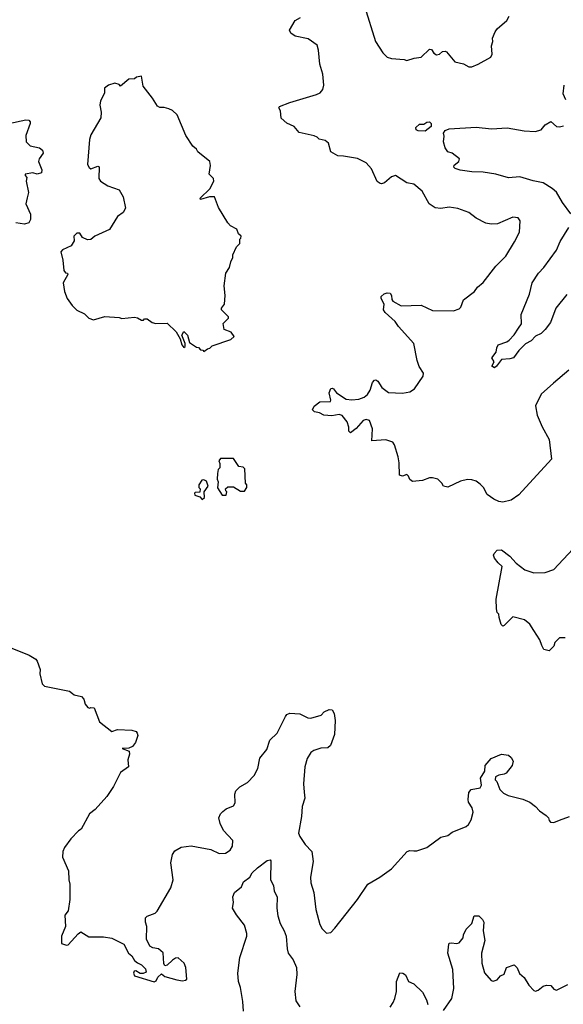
# Model space of a CAD drawing. Extents: x 2087054 to 2277909, y 548907 to 753496.
# Tile 238 of 256: x 2148941 to 2152793, y 680273 to 687250. Entities that reach past the tile are written whole.
import ezdxf

# ---------------------------------------------------------------- set-up
doc = ezdxf.new("R2010")
doc.units = 0

msp = doc.modelspace()

# ---------------------------------------------------------------- linework, layer by layer
at = {"layer": '0CON20XD'}
for points in [[(2151384.2, 687345), (2151462, 687095), (2151513.8, 687015), (2151545, 686984), (2151575, 686976), (2151665, 686968.8), (2151685, 686961.2), (2151737, 686977)], [(2151737, 686977), (2151785, 686983.8), (2151845, 687040), (2151858.3, 687038.3), (2151875, 687012.5), (2151895, 687000), (2151915, 687006.7), (2151936.1, 687023.9), (2151955, 687026), (2151965, 687022), (2152025, 686950.8), (2152085, 686936.7), (2152123.3, 686915), (2152145, 686917.1), (2152190, 686935), (2152278.8, 686985), (2152288.8, 687005), (2152283.3, 687065), (2152293.3, 687095), (2152291.7, 687118.3), (2152310, 687165), (2152324.3, 687185.7), (2152392.5, 687245), (2152410, 687275)], [(2152833.2, 684766.8), (2152723.3, 684675), (2152635, 684596.7), (2152596.4, 684513.6), (2152608.3, 684448.3), (2152643.3, 684365), (2152692.5, 684275), (2152710, 684135), (2152477.7, 683882.3), (2152423.6, 683846.4), (2152365, 683832.5), (2152335, 683836.7), (2152301.7, 683851.7), (2152252.5, 683885), (2152226.7, 683935), (2152205, 683960), (2152175, 683980), (2152145, 683988.8), (2152115, 683991.2), (2152065, 683981.2), (2151975, 683937.5), (2151943.6, 683943.6), (2151932.5, 683965), (2151905, 683993.3), (2151865, 684003.3), (2151845, 684003.3), (2151795, 683984), (2151725, 683977.5), (2151705, 683992.5), (2151696.7, 684015), (2151685, 684026.2), (2151653.6, 684016.4), (2151631.7, 684021.7), (2151630.3, 684110.3), (2151622.5, 684152.5), (2151597.6, 684237.6), (2151585, 684255.8), (2151535, 684272.9), (2151437, 684267), (2151441.7, 684351.7), (2151420.7, 684410.7), (2151395, 684416), (2151375, 684410), (2151325, 684353.8), (2151285, 684323.3), (2151274.3, 684334.3), (2151272.7, 684362.7), (2151260.3, 684400.3), (2151225, 684446.2), (2151205, 684452.5), (2151152.3, 684442.3), (2151095, 684446.7), (2151065, 684463.8), (2151030.5, 684470.5), (2151016.7, 684485), (2151028.3, 684511.7), (2151068.3, 684541.7), (2151142.5, 684545), (2151146.2, 684555), (2151133.3, 684605), (2151145, 684636.7), (2151155, 684640), (2151165, 684633.3), (2151185.7, 684605.7), (2151255, 684562.2), (2151295, 684555.5), (2151345, 684561.5), (2151381.2, 684575), (2151406.2, 684593.8), (2151424.4, 684625), (2151441.1, 684678.9), (2151455, 684696), (2151465, 684697.5), (2151479.3, 684689.3), (2151507.5, 684645), (2151555, 684608.6), (2151653.6, 684603.6), (2151705, 684612.2), (2151739.2, 684635), (2151800.8, 684725), (2151802, 684745), (2151772.8, 684792.8), (2151756.7, 684835), (2151734.3, 684955), (2151625.8, 685075), (2151602.2, 685112.2), (2151530, 685175), (2151520, 685195), (2151522.5, 685235), (2151502.5, 685275), (2151501.7, 685288.3), (2151523.6, 685306.4), (2151545, 685313.8), (2151565, 685311.2), (2151576, 685295), (2151577.7, 685267.7), (2151585.8, 685255.8), (2151645, 685222.5), (2151785, 685226.9), (2151865, 685188.6), (2152015, 685186.2), (2152055, 685201.2), (2152067.7, 685212.3), (2152086.2, 685265), (2152163.3, 685325), (2152186.1, 685353.9), (2152225, 685386.7), (2152315.7, 685504.3), (2152385, 685573.3), (2152447.5, 685675), (2152482, 685745), (2152487.5, 685825), (2152472.5, 685845), (2152435, 685851.2), (2152325.7, 685804.3), (2152281.2, 685801.2), (2152245, 685808.8), (2152175, 685843.8), (2152122.7, 685882.7), (2152045, 685911.4), (2151985, 685921.9), (2151925, 685913.1), (2151885, 685915.8), (2151843.3, 685945), (2151794, 686035), (2151735, 686084), (2151685, 686093.3), (2151605, 686146), (2151575, 686137.5), (2151525, 686093.8), (2151505, 686086.2), (2151495, 686088.8), (2151475, 686103.8), (2151432.8, 686192.8), (2151395.5, 686235.5), (2151335, 686265.6), (2151235, 686282.9), (2151195, 686286), (2151145, 686313.3), (2151128.8, 686375), (2151105, 686394), (2151063, 686403), (2151048.3, 686418.3), (2151027.3, 686427.3), (2150921.4, 686451.4), (2150885, 686494), (2150835, 686516), (2150795, 686552.5), (2150790, 686605), (2150777.5, 686625), (2150782.5, 686635), (2150855, 686664.3), (2151045, 686719.2), (2151069.1, 686730.9), (2151089.2, 686755), (2151097.1, 686785), (2151088.1, 686865), (2151067.1, 686935), (2151059.2, 687035), (2151049.7, 687069.7), (2150985, 687114), (2150894.1, 687134.1), (2150862.5, 687155), (2150853.8, 687175), (2150893.3, 687245), (2150930, 687265)], [(2150245, 684900), (2150271.7, 684918.3), (2150288.3, 684921.7), (2150305, 684940), (2150437, 684983), (2150460, 685005), (2150440, 685035), (2150390, 685055), (2150383, 685097), (2150420, 685135), (2150420, 685145), (2150370, 685195), (2150370, 685205), (2150392.5, 685235), (2150396.2, 685295), (2150390, 685365), (2150402.5, 685455), (2150426.7, 685495), (2150436.7, 685535), (2150452.5, 685565), (2150452.5, 685585), (2150478.3, 685641.7), (2150500, 685665), (2150500, 685695), (2150508.3, 685701.7), (2150510, 685715), (2150491.7, 685731.7), (2150480, 685765), (2150435, 685790), (2150415, 685810), (2150349.3, 685919.3), (2150322.5, 685995), (2150285, 685994.2), (2150222.5, 685975), (2150220, 685985), (2150289.1, 686050.9), (2150316.2, 686105), (2150313.6, 686123.6), (2150283.3, 686155), (2150293.9, 686216.1), (2150289.2, 686245), (2150203.6, 686313.6), (2150193, 686333), (2150167.5, 686355), (2150119.3, 686429.3), (2150057.5, 686575), (2150025, 686607.5), (2149998.3, 686618.3), (2149965, 686627.5), (2149935, 686627.5), (2149917, 686637), (2149882.5, 686695), (2149815, 686780), (2149805, 686850), (2149768.3, 686841.7), (2149755, 686830), (2149715, 686827.5), (2149655, 686780), (2149645, 686790), (2149615, 686800), (2149570, 686785), (2149542.5, 686765), (2149541.7, 686728.3), (2149513.3, 686675), (2149510, 686645), (2149519.2, 686595), (2149516, 686555), (2149446.2, 686435), (2149435, 686400), (2149422, 686225), (2149432.7, 686202.7), (2149445, 686193.8), (2149495, 686213.3), (2149505, 686207.5), (2149501.9, 686125), (2149514, 686105), (2149565, 686072.5), (2149647.1, 686045), (2149675.3, 685995.3), (2149691.1, 685915), (2149675, 685883.8), (2149633.8, 685855), (2149576.6, 685763.4), (2149473.3, 685715), (2149445, 685692.5), (2149420.7, 685690.7), (2149386.7, 685706.7), (2149368.1, 685738.1), (2149345, 685738), (2149324, 685715), (2149326.4, 685683.6), (2149305, 685647.5), (2149245, 685620), (2149232.5, 685605), (2149246.7, 685545), (2149253, 685473), (2149265, 685457.5), (2149280, 685455), (2149282.5, 685445), (2149250, 685385), (2149257.5, 685325), (2149277.5, 685275), (2149312.5, 685225), (2149345, 685192.5), (2149400, 685165), (2149430, 685135), (2149465, 685122.5), (2149545, 685147.5), (2149645, 685140), (2149665, 685132.5), (2149755, 685142.5), (2149777, 685137), (2149805, 685120), (2149818.3, 685121.7), (2149825, 685130), (2149845, 685130), (2149880, 685105), (2149905, 685097.5), (2149985, 685100), (2150048.8, 685038.8), (2150078.8, 684988.8), (2150090, 684945), (2150105, 684927.5), (2150112.5, 684935), (2150112.5, 684955), (2150090, 685015), (2150105, 685040), (2150130, 685015), (2150143.6, 684963.6), (2150195, 684930), (2150208.3, 684928.3), (2150221.7, 684911.7), (2150238.3, 684908.3), (2150245, 684900)], [(2152811.2, 686681.2), (2152791.2, 686725), (2152798.8, 686785)], [(2148865, 686514.3), (2148985, 686540), (2149006.9, 686536.9), (2149015.9, 686525.9), (2149016, 686515), (2148985, 686430), (2148986.7, 686385), (2149015, 686356.7), (2149082.3, 686342.3), (2149102.5, 686325), (2149106.7, 686305), (2149080, 686265), (2149073.8, 686245), (2149098, 686185), (2149096.2, 686165), (2149065, 686154.4), (2149035, 686163.8), (2148980, 686155), (2148980, 686145), (2148991.7, 686131.7), (2148986.7, 686105), (2149002.7, 686025), (2148993.3, 685986.7), (2148985.7, 685945), (2149018.8, 685871.2), (2149016.8, 685833.2), (2149005, 685810), (2148975, 685801.2), (2148915, 685811.1)], [(2151815, 686460), (2151763.6, 686463.6), (2151750.7, 686470.7), (2151747.5, 686485), (2151775, 686510), (2151805, 686510), (2151826.1, 686523.9), (2151845, 686525.6), (2151856.9, 686515), (2151857.6, 686492.4), (2151815, 686460)], [(2152845.6, 685875), (2152787.1, 685955), (2152745, 686027.5), (2152714.2, 686055), (2152651.2, 686095), (2152578.4, 686108.4), (2152485, 686136.8), (2152405, 686129.4), (2152315, 686156.2), (2152225, 686168.8), (2152145, 686172.3), (2152063.1, 686183.1), (2152026.7, 686195), (2152016.2, 686205), (2152020.3, 686219.7), (2152052.5, 686245), (2152057.5, 686265), (2152005, 686303.3), (2151975, 686313.3), (2151955, 686341.2), (2151942.9, 686385), (2151948, 686425), (2151944.2, 686445), (2151955, 686465.8), (2151985, 686476.9), (2152175, 686489.6), (2152285, 686477.1), (2152394.7, 686484.7), (2152515, 686461.5), (2152593, 686457), (2152635, 686469.2), (2152665, 686505.7), (2152705, 686528.8), (2152745, 686493.8), (2152765, 686491.2), (2152795, 686498.8)], [(2152816.8, 685303.2), (2152740, 685205), (2152702.5, 685105), (2152665, 685053.8), (2152635, 685026.7), (2152595, 685006.7), (2152565.4, 684974.6), (2152525, 684952.5), (2152477.1, 684905), (2152439.2, 684855), (2152415, 684846.9), (2152355, 684843.3), (2152320, 684795), (2152305, 684784), (2152287.5, 684795), (2152302.5, 684825), (2152286.7, 684855), (2152316.7, 684895), (2152321.4, 684925), (2152332.5, 684945), (2152392.6, 684967.4), (2152410.2, 684979.8), (2152445, 685018), (2152476, 685065), (2152495.8, 685095), (2152495, 685160), (2152554.4, 685305.6), (2152572, 685385), (2152616.9, 685455), (2152655.4, 685494.6), (2152745, 685617.5), (2152770.6, 685679.4), (2152831.9, 685778.1)], [(2150405, 683880), (2150410, 683905), (2150401.7, 683911.7), (2150400, 683925), (2150415, 683940), (2150455, 683940), (2150505, 683910), (2150535, 683910), (2150550, 683935), (2150550, 683955), (2150540, 683965), (2150537, 684067), (2150525, 684080), (2150493.6, 684083.6), (2150455, 684140), (2150365, 684140), (2150352.5, 684125), (2150360, 684105), (2150360, 684075), (2150348.3, 684061.7), (2150342.5, 684035), (2150340, 683995), (2150347.5, 683975), (2150343.6, 683933.6), (2150375, 683880), (2150405, 683880)], [(2150235, 683850), (2150250, 683865), (2150247.5, 683905), (2150277.5, 683945), (2150265, 683980), (2150245, 683990), (2150231.7, 683988.3), (2150210, 683955), (2150210, 683935), (2150220, 683925), (2150218.3, 683901.7), (2150185, 683900), (2150180, 683895), (2150181.7, 683881.7), (2150218.3, 683868.3), (2150235, 683850)], [(2152805, 682870), (2152765, 682870), (2152733, 682837), (2152725, 682810), (2152691.7, 682778.3), (2152655, 682787.5), (2152640, 682815), (2152626.1, 682856.1), (2152585, 682922.5), (2152555, 682967.5), (2152518.3, 682998.3), (2152435, 683020), (2152375, 682956.7), (2152365, 682953.8), (2152353.8, 682965), (2152337.5, 683015), (2152337, 683037), (2152325, 683050), (2152318.8, 683075), (2152317.5, 683145), (2152360, 683375), (2152330.3, 683400.3), (2152304.5, 683434.5), (2152299.2, 683455), (2152303, 683467), (2152325, 683492), (2152354.1, 683494.1), (2152415, 683448.8), (2152458.3, 683398.3), (2152520.9, 683350.9), (2152585, 683330), (2152665, 683331.9), (2152725.7, 683355), (2152861.4, 683498.6)], [(2148815, 682824), (2149007.3, 682747.3), (2149055, 682720), (2149065.9, 682705.9), (2149086.7, 682645), (2149083.3, 682615), (2149100, 682545), (2149116.4, 682526.4), (2149295, 682492), (2149315.9, 682475.9), (2149326.1, 682466.1), (2149380, 682455), (2149396.7, 682435), (2149405, 682400), (2149425, 682377.5), (2149435, 682372.5), (2149445, 682377.5), (2149470, 682375), (2149505.9, 682275.9), (2149595, 682206.7), (2149635, 682219.4), (2149735, 682216.5), (2149765.3, 682205.3), (2149774.6, 682194.6), (2149777.4, 682177.4), (2149760.8, 682129.2), (2149740, 682100), (2149715, 682087.5), (2149667.5, 682085), (2149717, 682067), (2149718.5, 682045), (2149707.5, 682005), (2149712.5, 681955), (2149654.4, 681915.6), (2149605, 681817.5), (2149558.8, 681745), (2149475, 681653.3), (2149435, 681623.3), (2149376.2, 681515), (2149357, 681503), (2149303.6, 681446.4), (2149257.5, 681385), (2149246.7, 681355), (2149243.8, 681315), (2149288, 681218), (2149288.8, 681155), (2149296, 681125), (2149296.2, 681015), (2149283.9, 680936.1), (2149261.2, 680905), (2149266.7, 680825), (2149236.7, 680755), (2149237.5, 680705), (2149271.7, 680691.7), (2149285, 680693.8), (2149355, 680772.5), (2149375, 680786.7), (2149431.7, 680751.7), (2149535, 680751.2), (2149595, 680742.5), (2149679.3, 680699.3), (2149713.3, 680635), (2149736, 680616), (2149754.4, 680584.4), (2149775, 680566.2), (2149805, 680553.3), (2149832.5, 680525), (2149838.3, 680501.7), (2149815, 680492.5), (2149795, 680492.5), (2149765, 680510), (2149752.5, 680507.5), (2149746.7, 680495), (2149754.1, 680474.1), (2149895, 680433.3), (2149909.3, 680440.7), (2149920, 680465), (2149945, 680490), (2149970.5, 680470.5), (2150055, 680445.8), (2150095, 680440), (2150116, 680444), (2150125, 680452.5), (2150118.8, 680535), (2150106.7, 680565), (2150065, 680602.5), (2150045, 680600), (2150025, 680586.2), (2149985, 680550), (2149970, 680545), (2149961.7, 680561.7), (2149958.3, 680638.3), (2149925, 680666.7), (2149885, 680672.5), (2149862.5, 680685), (2149840, 680735), (2149842.5, 680825), (2149833.3, 680855), (2149833.3, 680885), (2149845, 680896.7), (2149900.7, 680919.3), (2149915, 680932.5), (2150011.7, 681098.3), (2150028, 681155), (2150011.4, 681275), (2150022.9, 681335), (2150039.5, 681360.5), (2150085, 681387.1), (2150155, 681397.1), (2150295, 681370), (2150355, 681342), (2150400, 681345), (2150432.5, 681365), (2150448.8, 681395), (2150451.2, 681435), (2150385.4, 681505.4), (2150360.6, 681555), (2150353.1, 681595), (2150365, 681623.8), (2150379.8, 681640.2), (2150405, 681658.6), (2150455, 681680), (2150468.6, 681701.4), (2150466.6, 681763.4), (2150473, 681787), (2150500, 681815), (2150555.4, 681844.6), (2150602.5, 681895), (2150628.1, 681945), (2150643.2, 682016.8), (2150692.1, 682077.9), (2150714.6, 682145.4), (2150765.4, 682194.6), (2150825, 682313.3), (2150835, 682326), (2150855, 682335.8), (2150925, 682332.5), (2150982.7, 682302.7), (2151005, 682300.8), (2151077.5, 682322.5), (2151097.5, 682345), (2151135, 682361.2), (2151155, 682360), (2151169.2, 682335), (2151175.7, 682284.3), (2151172, 682185), (2151142.7, 682107.3), (2151125, 682091.2), (2151075, 682088.8), (2151025, 682072), (2151005, 682056.7), (2150977.5, 682015), (2150960.8, 681955), (2150952, 681835), (2150955.8, 681775.8), (2150961.4, 681735), (2150941.9, 681675), (2150937.5, 681605), (2150917.5, 681485), (2150925, 681463.3), (2150964.2, 681405), (2151010, 681355), (2151021.2, 681285), (2151002.5, 681175), (2151002.9, 681135), (2151025.8, 681065), (2151040, 680945), (2151068.3, 680838.3), (2151085, 680807.5), (2151115, 680777.5), (2151145, 680782.5), (2151175, 680812.5), (2151334.1, 681015.9), (2151407.5, 681125), (2151492.5, 681175), (2151575, 681233.3), (2151687.5, 681355), (2151706.4, 681363.6), (2151735, 681361.2)], [(2151735, 681361.2), (2151755, 681360), (2151825, 681383.3), (2151925, 681456.7), (2151975, 681470), (2152005, 681493.8), (2152105, 681533.3), (2152122, 681548), (2152140.5, 681579.5), (2152154.2, 681635), (2152146.6, 681666.6), (2152122, 681705), (2152118, 681725), (2152123.3, 681775), (2152140, 681795), (2152205, 681807.5), (2152213.9, 681826.1), (2152206.7, 681875), (2152237.5, 681925), (2152240, 681965), (2152282.5, 682015), (2152355, 682046.7), (2152405, 682037.5), (2152423, 682023), (2152437.5, 681995), (2152430, 681965), (2152387.7, 681912.3), (2152375, 681903.3), (2152335, 681896.7), (2152312.5, 681885), (2152310, 681865), (2152321.7, 681851.7), (2152342.5, 681795), (2152369.5, 681769.5), (2152402.7, 681752.7), (2152507.3, 681727.3), (2152555, 681706.2), (2152596.7, 681675), (2152625, 681643.3), (2152671.7, 681611.7), (2152687.5, 681595), (2152692.5, 681575), (2152703, 681563), (2152725, 681562.5), (2152765, 681577.5), (2152837, 681603)], [(2150525.8, 680225), (2150522.4, 680292.4), (2150505, 680392.5), (2150490.6, 680435), (2150485.7, 680495), (2150500, 680605), (2150550, 680755), (2150551.1, 680775), (2150532.9, 680835), (2150477.4, 680907.4), (2150450, 680955), (2150456.7, 680995), (2150451.2, 681035), (2150462.5, 681065), (2150513.3, 681105), (2150527.7, 681142.3), (2150571.2, 681175), (2150588.8, 681205), (2150625, 681240), (2150695, 681292.5), (2150715, 681297.5), (2150720.7, 681290.7), (2150719.2, 681155), (2150740, 681115), (2150744.4, 681075), (2150765.5, 681035), (2150762.2, 680955), (2150771.3, 680901.3), (2150785.7, 680845), (2150815.6, 680795), (2150829.5, 680755), (2150835.5, 680665.5), (2150844.4, 680635), (2150878.7, 680588.7), (2150903.6, 680535), (2150904.5, 680485), (2150890.5, 680365), (2150898.3, 680298.3), (2150925.7, 680255.7)], [(2152086.7, 680765), (2152105, 680806.7), (2152144.2, 680845.8), (2152160.7, 680899.3), (2152195, 680900), (2152221.2, 680875), (2152229.2, 680855), (2152225.8, 680795), (2152237.5, 680725), (2152214, 680635), (2152216.2, 680565), (2152235, 680497.5), (2152282.3, 680442.3), (2152295, 680436.7), (2152325, 680447.5), (2152347.5, 680475), (2152375, 680487.5), (2152390, 680535), (2152445, 680552.5), (2152465, 680532.5), (2152482.7, 680492.7), (2152515, 680462.5), (2152548.5, 680408.5), (2152585, 680370), (2152595, 680366.7), (2152615, 680373.8), (2152649.3, 680400.7), (2152675, 680410), (2152705, 680406.7), (2152725, 680380), (2152745, 680373.8), (2152825, 680414)], [(2151945, 680228.8), (2152002, 680315), (2152017.8, 680385), (2152009.3, 680519.3), (2151973.8, 680635), (2151980.7, 680699.3), (2151985, 680706.7), (2152000.5, 680709.5), (2152035, 680704), (2152055, 680708.8), (2152083.3, 680745), (2152086.7, 680765)], [(2151565, 680252.7), (2151587.9, 680285), (2151600, 680315), (2151612.2, 680365), (2151610, 680435), (2151635, 680496.7), (2151655, 680493.8), (2151675, 680481.2), (2151696.1, 680436.1), (2151735, 680418), (2151795, 680358.8), (2151824, 680305), (2151833, 680273)]]:
    msp.add_lwpolyline(points, dxfattribs=at)

doc.saveas('drawing.dxf')
